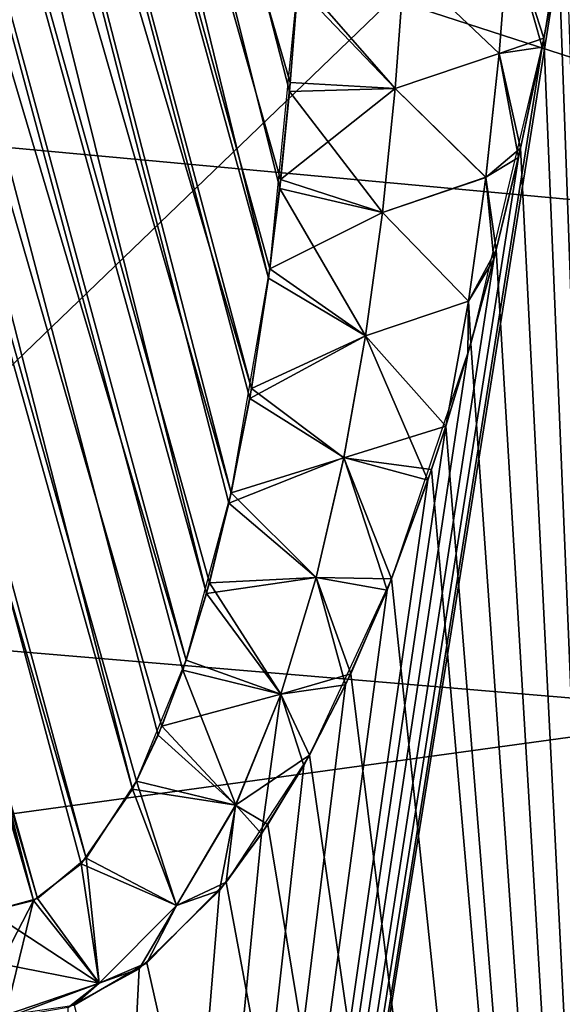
# Model space of a CAD drawing. Header units: millimetres. Extents: x -30.5 to 30.5, y -15 to 54.
# Tile 45 of 156: x -7.707 to -7.362, y -3.026 to -2.401. Entities that reach past the tile are written whole.
import ezdxf

# ---------------------------------------------------------------- set-up
doc = ezdxf.new("R2010")
doc.units = ezdxf.units.MM
doc.header["$LTSCALE"] = 65.185185
for name, color, linetype in [('108', 7, 'CONTINUOUS'), ('120', 7, 'CONTINUOUS'), ('132', 7, 'CONTINUOUS'), ('135', 7, 'CONTINUOUS'), ('150', 7, 'CONTINUOUS'), ('153', 7, 'CONTINUOUS'), ('159', 7, 'CONTINUOUS'), ('18', 7, 'CONTINUOUS'), ('200', 7, 'CONTINUOUS'), ('201', 7, 'CONTINUOUS'), ('21', 7, 'CONTINUOUS'), ('22', 7, 'CONTINUOUS'), ('25', 7, 'CONTINUOUS'), ('4', 7, 'CONTINUOUS'), ('6', 7, 'CONTINUOUS')]:
    doc.layers.add(name, color=color, linetype=linetype)

msp = doc.modelspace()

# ---------------------------------------------------------------- linework, layer by layer
at = {"layer": '108', "color": 251, "linetype": 'Continuous', "true_color": 0x656d73}
for points in [[(-8.77245, 0.87492, -4.62249), (-8.16974, -1.3368, -5.28253), (-7.69557, -2.95919, -5.73914), (-8.77245, 0.87492, -4.62249)], [(-8.69321, 0.87301, -4.56577), (-8.77245, 0.87492, -4.62249), (-7.66471, -2.93348, -5.70589), (-8.69321, 0.87301, -4.56577)], [(-7.66471, -2.93348, -5.70589), (-8.77245, 0.87492, -4.62249), (-7.69557, -2.95919, -5.73914), (-7.66471, -2.93348, -5.70589)], [(-7.63261, -2.88463, -5.66854), (-8.69321, 0.87301, -4.56577), (-7.66471, -2.93348, -5.70589), (-7.63261, -2.88463, -5.66854)], [(-7.60106, -2.80785, -5.62796), (-8.69321, 0.87301, -4.56577), (-7.63261, -2.88463, -5.66854), (-7.60106, -2.80785, -5.62796)], [(-8.59849, 0.86666, -4.53197), (-8.69321, 0.87301, -4.56577), (-7.60106, -2.80785, -5.62796), (-8.59849, 0.86666, -4.53197)], [(-7.57249, -2.70145, -5.58586), (-8.59849, 0.86666, -4.53197), (-7.60106, -2.80785, -5.62796), (-7.57249, -2.70145, -5.58586)], [(-8.49299, 0.85602, -4.5242), (-8.59849, 0.86666, -4.53197), (-7.57249, -2.70145, -5.58586), (-8.49299, 0.85602, -4.5242)], [(-7.54802, -2.5592, -5.54182), (-8.49299, 0.85602, -4.5242), (-7.57249, -2.70145, -5.58586), (-7.54802, -2.5592, -5.54182)], [(-7.52987, -2.37442, -5.49601), (-8.49299, 0.85602, -4.5242), (-7.54802, -2.5592, -5.54182), (-7.52987, -2.37442, -5.49601)], [(-8.16974, -1.3368, -5.28253), (-7.72599, -2.9673, -5.76982), (-7.69557, -2.95919, -5.73914), (-8.16974, -1.3368, -5.28253)]]:
    msp.add_3dface(points, dxfattribs=at)
at = {"layer": '120', "color": 251, "linetype": 'Continuous', "true_color": 0x656d73}
for points in [[(-8.17918, -1.30214, -10.32782), (-8.77245, 0.87492, -10.97751), (-7.69811, -2.9605, -9.85821), (-8.17918, -1.30214, -10.32782)], [(-7.69811, -2.9605, -9.85821), (-8.77245, 0.87492, -10.97751), (-8.68955, 0.87284, -11.03611), (-7.69811, -2.9605, -9.85821)], [(-7.63526, -2.88966, -9.92824), (-7.66787, -2.93704, -9.89057), (-8.68955, 0.87284, -11.03611), (-7.63526, -2.88966, -9.92824)], [(-7.66787, -2.93704, -9.89057), (-7.69811, -2.9605, -9.85821), (-8.68955, 0.87284, -11.03611), (-7.66787, -2.93704, -9.89057)], [(-8.59417, 0.8663, -11.06892), (-7.63526, -2.88966, -9.92824), (-8.68955, 0.87284, -11.03611), (-8.59417, 0.8663, -11.06892)], [(-7.61894, -2.85546, -9.94847), (-7.63526, -2.88966, -9.92824), (-8.59417, 0.8663, -11.06892), (-7.61894, -2.85546, -9.94847)], [(-8.48908, 0.85556, -11.07557), (-7.58817, -2.76537, -9.9902), (-8.59417, 0.8663, -11.06892), (-8.48908, 0.85556, -11.07557)], [(-7.58817, -2.76537, -9.9902), (-7.60319, -2.81419, -9.96913), (-8.59417, 0.8663, -11.06892), (-7.58817, -2.76537, -9.9902)], [(-7.60319, -2.81419, -9.96913), (-7.61894, -2.85546, -9.94847), (-8.59417, 0.8663, -11.06892), (-7.60319, -2.81419, -9.96913)], [(-8.37929, 0.84097, -11.05428), (-7.54884, -2.56519, -10.05651), (-8.48908, 0.85556, -11.07557), (-8.37929, 0.84097, -11.05428)], [(-7.54884, -2.56519, -10.05651), (-7.56077, -2.64172, -10.03389), (-8.48908, 0.85556, -11.07557), (-7.54884, -2.56519, -10.05651)], [(-7.56077, -2.64172, -10.03389), (-7.57397, -2.70816, -10.01178), (-8.48908, 0.85556, -11.07557), (-7.56077, -2.64172, -10.03389)], [(-7.57397, -2.70816, -10.01178), (-7.58817, -2.76537, -9.9902), (-8.48908, 0.85556, -11.07557), (-7.57397, -2.70816, -10.01178)], [(-7.53553, -2.44663, -10.08723), (-7.54176, -2.50828, -10.07182), (-8.37929, 0.84097, -11.05428), (-7.53553, -2.44663, -10.08723)], [(-7.53025, -2.37996, -10.10275), (-7.53553, -2.44663, -10.08723), (-8.37929, 0.84097, -11.05428), (-7.53025, -2.37996, -10.10275)], [(-7.54176, -2.50828, -10.07182), (-7.54884, -2.56519, -10.05651), (-8.37929, 0.84097, -11.05428), (-7.54176, -2.50828, -10.07182)], [(-7.72599, -2.9673, -9.83018), (-8.17918, -1.30214, -10.32782), (-7.69811, -2.9605, -9.85821), (-7.72599, -2.9673, -9.83018)]]:
    msp.add_3dface(points, dxfattribs=at)
at = {"layer": '132', "color": 251, "linetype": 'Continuous', "true_color": 0x656d73}
for points in [[(-7.69811, -2.9605, 22.64179), (-8.77245, 0.87492, 21.52249), (-8.68955, 0.87284, 21.46389), (-7.69811, -2.9605, 22.64179)], [(-8.1814, -1.29397, 22.16974), (-8.77245, 0.87492, 21.52249), (-7.69811, -2.9605, 22.64179), (-8.1814, -1.29397, 22.16974)], [(-7.63526, -2.88966, 22.57176), (-7.66787, -2.93704, 22.60943), (-8.68955, 0.87284, 21.46389), (-7.63526, -2.88966, 22.57176)], [(-7.66787, -2.93704, 22.60943), (-7.69811, -2.9605, 22.64179), (-8.68955, 0.87284, 21.46389), (-7.66787, -2.93704, 22.60943)], [(-8.59417, 0.8663, 21.43108), (-7.63526, -2.88966, 22.57176), (-8.68955, 0.87284, 21.46389), (-8.59417, 0.8663, 21.43108)], [(-7.58817, -2.76537, 22.5098), (-7.60319, -2.81419, 22.53087), (-8.59417, 0.8663, 21.43108), (-7.58817, -2.76537, 22.5098)], [(-8.48908, 0.85556, 21.42443), (-7.58817, -2.76537, 22.5098), (-8.59417, 0.8663, 21.43108), (-8.48908, 0.85556, 21.42443)], [(-7.61894, -2.85546, 22.55153), (-7.63526, -2.88966, 22.57176), (-8.59417, 0.8663, 21.43108), (-7.61894, -2.85546, 22.55153)], [(-7.60319, -2.81419, 22.53087), (-7.61894, -2.85546, 22.55153), (-8.59417, 0.8663, 21.43108), (-7.60319, -2.81419, 22.53087)], [(-7.57397, -2.70816, 22.48822), (-7.58817, -2.76537, 22.5098), (-8.48908, 0.85556, 21.42443), (-7.57397, -2.70816, 22.48822)], [(-7.56077, -2.64172, 22.46611), (-7.57397, -2.70816, 22.48822), (-8.48908, 0.85556, 21.42443), (-7.56077, -2.64172, 22.46611)], [(-8.37929, 0.84097, 21.44572), (-7.54884, -2.56519, 22.44349), (-8.48908, 0.85556, 21.42443), (-8.37929, 0.84097, 21.44572)], [(-7.54884, -2.56519, 22.44349), (-7.56077, -2.64172, 22.46611), (-8.48908, 0.85556, 21.42443), (-7.54884, -2.56519, 22.44349)], [(-7.53553, -2.44663, 22.41277), (-7.54176, -2.50828, 22.42818), (-8.37929, 0.84097, 21.44572), (-7.53553, -2.44663, 22.41277)], [(-7.53025, -2.37996, 22.39725), (-7.53553, -2.44663, 22.41277), (-8.37929, 0.84097, 21.44572), (-7.53025, -2.37996, 22.39725)], [(-7.54176, -2.50828, 22.42818), (-7.54884, -2.56519, 22.44349), (-8.37929, 0.84097, 21.44572), (-7.54176, -2.50828, 22.42818)], [(-7.72599, -2.9673, 22.66982), (-8.1814, -1.29397, 22.16974), (-7.69811, -2.9605, 22.64179), (-7.72599, -2.9673, 22.66982)]]:
    msp.add_3dface(points, dxfattribs=at)
at = {"layer": '135', "color": 251, "linetype": 'Continuous', "true_color": 0x656d73}
for points in [[(-7.66471, -2.93348, 26.79411), (-8.77245, 0.87492, 27.87751), (-7.69557, -2.95919, 26.76086), (-7.66471, -2.93348, 26.79411)], [(-8.69321, 0.87301, 27.93423), (-8.77245, 0.87492, 27.87751), (-7.66471, -2.93348, 26.79411), (-8.69321, 0.87301, 27.93423)], [(-8.77245, 0.87492, 27.87751), (-8.1693, -1.33841, 27.21699), (-7.69557, -2.95919, 26.76086), (-8.77245, 0.87492, 27.87751)], [(-8.59849, 0.86666, 27.96803), (-8.69321, 0.87301, 27.93423), (-7.60106, -2.80785, 26.87204), (-8.59849, 0.86666, 27.96803)], [(-7.60106, -2.80785, 26.87204), (-8.69321, 0.87301, 27.93423), (-7.61657, -2.84981, 26.8515), (-7.60106, -2.80785, 26.87204)], [(-7.61657, -2.84981, 26.8515), (-8.69321, 0.87301, 27.93423), (-7.63261, -2.88463, 26.83146), (-7.61657, -2.84981, 26.8515)], [(-7.63261, -2.88463, 26.83146), (-8.69321, 0.87301, 27.93423), (-7.66471, -2.93348, 26.79411), (-7.63261, -2.88463, 26.83146)], [(-8.49299, 0.85602, 27.9758), (-8.59849, 0.86666, 27.96803), (-7.55964, -2.63527, 26.9359), (-8.49299, 0.85602, 27.9758)], [(-7.55964, -2.63527, 26.9359), (-8.59849, 0.86666, 27.96803), (-7.57249, -2.70145, 26.91414), (-7.55964, -2.63527, 26.9359)], [(-7.57249, -2.70145, 26.91414), (-8.59849, 0.86666, 27.96803), (-7.58634, -2.75864, 26.89289), (-7.57249, -2.70145, 26.91414)], [(-7.58634, -2.75864, 26.89289), (-8.59849, 0.86666, 27.96803), (-7.60106, -2.80785, 26.87204), (-7.58634, -2.75864, 26.89289)], [(-7.52987, -2.37442, 27.00399), (-8.49299, 0.85602, 27.9758), (-7.53503, -2.44098, 26.98859), (-7.52987, -2.37442, 27.00399)], [(-7.53503, -2.44098, 26.98859), (-8.49299, 0.85602, 27.9758), (-7.54113, -2.50256, 26.9733), (-7.53503, -2.44098, 26.98859)], [(-7.54113, -2.50256, 26.9733), (-8.49299, 0.85602, 27.9758), (-7.54802, -2.5592, 26.95818), (-7.54113, -2.50256, 26.9733)], [(-7.54802, -2.5592, 26.95818), (-8.49299, 0.85602, 27.9758), (-7.55964, -2.63527, 26.9359), (-7.54802, -2.5592, 26.95818)], [(-8.1693, -1.33841, 27.21699), (-7.72599, -2.9673, 26.73018), (-7.69557, -2.95919, 26.76086), (-8.1693, -1.33841, 27.21699)]]:
    msp.add_3dface(points, dxfattribs=at)
at = {"layer": '150', "color": 251, "linetype": 'Continuous', "true_color": 0x656d73}
for points in [[(-7.37396, -2.41275, 27.03031), (-7.36004, -2.33744, 27.04314), (-7.39624, -2.34391, 27.02257), (-7.37396, -2.41275, 27.03031)], [(-7.39624, -2.34391, 27.02257), (-7.46253, -2.3654, 27.00219), (-7.40235, -2.42256, 27.01273), (-7.39624, -2.34391, 27.02257)], [(-7.37396, -2.41275, 27.03031), (-7.39624, -2.34391, 27.02257), (-7.40235, -2.42256, 27.01273), (-7.37396, -2.41275, 27.03031)], [(-7.46253, -2.3654, 27.00219), (-7.52987, -2.37442, 27.00399), (-7.46839, -2.44467, 26.98817), (-7.46253, -2.3654, 27.00219)], [(-7.46253, -2.3654, 27.00219), (-7.46839, -2.44467, 26.98817), (-7.40235, -2.42256, 27.01273), (-7.46253, -2.3654, 27.00219)], [(-7.52987, -2.37442, 27.00399), (-7.53503, -2.44098, 26.98859), (-7.46839, -2.44467, 26.98817), (-7.52987, -2.37442, 27.00399)], [(-7.38876, -2.48262, 27.01694), (-7.37396, -2.41275, 27.03031), (-7.40235, -2.42256, 27.01273), (-7.38876, -2.48262, 27.01694)], [(-7.40235, -2.42256, 27.01273), (-7.46839, -2.44467, 26.98817), (-7.41074, -2.50119, 27.00176), (-7.40235, -2.42256, 27.01273)], [(-7.38876, -2.48262, 27.01694), (-7.40235, -2.42256, 27.01273), (-7.41074, -2.50119, 27.00176), (-7.38876, -2.48262, 27.01694)], [(-7.53503, -2.44098, 26.98859), (-7.54113, -2.50256, 26.9733), (-7.46839, -2.44467, 26.98817), (-7.53503, -2.44098, 26.98859)], [(-7.46839, -2.44467, 26.98817), (-7.54113, -2.50256, 26.9733), (-7.47648, -2.52353, 26.97284), (-7.46839, -2.44467, 26.98817)], [(-7.46839, -2.44467, 26.98817), (-7.47648, -2.52353, 26.97284), (-7.41074, -2.50119, 27.00176), (-7.46839, -2.44467, 26.98817)], [(-7.40429, -2.54728, 27.00309), (-7.38876, -2.48262, 27.01694), (-7.41074, -2.50119, 27.00176), (-7.40429, -2.54728, 27.00309)], [(-7.54113, -2.50256, 26.9733), (-7.54802, -2.5592, 26.95818), (-7.47648, -2.52353, 26.97284), (-7.54113, -2.50256, 26.9733)], [(-7.41074, -2.50119, 27.00176), (-7.47648, -2.52353, 26.97284), (-7.42177, -2.57974, 26.98938), (-7.41074, -2.50119, 27.00176)], [(-7.40429, -2.54728, 27.00309), (-7.41074, -2.50119, 27.00176), (-7.42177, -2.57974, 26.98938), (-7.40429, -2.54728, 27.00309)], [(-7.47648, -2.52353, 26.97284), (-7.54802, -2.5592, 26.95818), (-7.48717, -2.6018, 26.95593), (-7.47648, -2.52353, 26.97284)], [(-7.47648, -2.52353, 26.97284), (-7.48717, -2.6018, 26.95593), (-7.42177, -2.57974, 26.98938), (-7.47648, -2.52353, 26.97284)], [(-7.42037, -2.60678, 26.98889), (-7.40429, -2.54728, 27.00309), (-7.42177, -2.57974, 26.98938), (-7.42037, -2.60678, 26.98889)], [(-7.54802, -2.5592, 26.95818), (-7.55964, -2.63527, 26.9359), (-7.48717, -2.6018, 26.95593), (-7.54802, -2.5592, 26.95818)], [(-7.48717, -2.6018, 26.95593), (-7.43621, -2.65917, 26.97497), (-7.42177, -2.57974, 26.98938), (-7.48717, -2.6018, 26.95593)], [(-7.43621, -2.65917, 26.97497), (-7.42037, -2.60678, 26.98889), (-7.42177, -2.57974, 26.98938), (-7.43621, -2.65917, 26.97497)], [(-7.48717, -2.6018, 26.95593), (-7.55964, -2.63527, 26.9359), (-7.50095, -2.67921, 26.93705), (-7.48717, -2.6018, 26.95593)], [(-7.43621, -2.65917, 26.97497), (-7.48717, -2.6018, 26.95593), (-7.50095, -2.67921, 26.93705), (-7.43621, -2.65917, 26.97497)], [(-7.55964, -2.63527, 26.9359), (-7.57249, -2.70145, 26.91414), (-7.50095, -2.67921, 26.93705), (-7.55964, -2.63527, 26.9359)], [(-7.44525, -2.6867, 26.96704), (-7.43621, -2.65917, 26.97497), (-7.50095, -2.67921, 26.93705), (-7.44525, -2.6867, 26.96704)], [(-7.50095, -2.67921, 26.93705), (-7.57249, -2.70145, 26.91414), (-7.51853, -2.75533, 26.91562), (-7.50095, -2.67921, 26.93705)], [(-7.47074, -2.75625, 26.94469), (-7.50095, -2.67921, 26.93705), (-7.51853, -2.75533, 26.91562), (-7.47074, -2.75625, 26.94469)], [(-7.47074, -2.75625, 26.94469), (-7.44525, -2.6867, 26.96704), (-7.50095, -2.67921, 26.93705), (-7.47074, -2.75625, 26.94469)], [(-7.57249, -2.70145, 26.91414), (-7.58634, -2.75864, 26.89289), (-7.51853, -2.75533, 26.91562), (-7.57249, -2.70145, 26.91414)], [(-7.51853, -2.75533, 26.91562), (-7.58634, -2.75864, 26.89289), (-7.54093, -2.82939, 26.89077), (-7.51853, -2.75533, 26.91562)], [(-7.49661, -2.81637, 26.92195), (-7.51853, -2.75533, 26.91562), (-7.54093, -2.82939, 26.89077), (-7.49661, -2.81637, 26.92195)], [(-7.49661, -2.81637, 26.92195), (-7.47074, -2.75625, 26.94469), (-7.51853, -2.75533, 26.91562), (-7.49661, -2.81637, 26.92195)], [(-7.58634, -2.75864, 26.89289), (-7.60106, -2.80785, 26.87204), (-7.54093, -2.82939, 26.89077), (-7.58634, -2.75864, 26.89289)], [(-7.60106, -2.80785, 26.87204), (-7.61657, -2.84981, 26.8515), (-7.54093, -2.82939, 26.89077), (-7.60106, -2.80785, 26.87204)], [(-7.5228, -2.86809, 26.89879), (-7.49661, -2.81637, 26.92195), (-7.54093, -2.82939, 26.89077), (-7.5228, -2.86809, 26.89879)], [(-7.54093, -2.82939, 26.89077), (-7.61657, -2.84981, 26.8515), (-7.56972, -2.8999, 26.86109), (-7.54093, -2.82939, 26.89077)], [(-7.5228, -2.86809, 26.89879), (-7.54093, -2.82939, 26.89077), (-7.56972, -2.8999, 26.86109), (-7.5228, -2.86809, 26.89879)], [(-7.61657, -2.84981, 26.8515), (-7.63261, -2.88463, 26.83146), (-7.56972, -2.8999, 26.86109), (-7.61657, -2.84981, 26.8515)], [(-7.54927, -2.91218, 26.87518), (-7.5228, -2.86809, 26.89879), (-7.56972, -2.8999, 26.86109), (-7.54927, -2.91218, 26.87518)], [(-7.63261, -2.88463, 26.83146), (-7.66471, -2.93348, 26.79411), (-7.60726, -2.96362, 26.82432), (-7.63261, -2.88463, 26.83146)], [(-7.56972, -2.8999, 26.86109), (-7.63261, -2.88463, 26.83146), (-7.60726, -2.96362, 26.82432), (-7.56972, -2.8999, 26.86109)], [(-7.57568, -2.94876, 26.85139), (-7.56972, -2.8999, 26.86109), (-7.60726, -2.96362, 26.82432), (-7.57568, -2.94876, 26.85139)], [(-7.57568, -2.94876, 26.85139), (-7.54927, -2.91218, 26.87518), (-7.56972, -2.8999, 26.86109), (-7.57568, -2.94876, 26.85139)], [(-7.66471, -2.93348, 26.79411), (-7.69557, -2.95919, 26.76086), (-7.65631, -3.01295, 26.77738), (-7.66471, -2.93348, 26.79411)], [(-7.60726, -2.96362, 26.82432), (-7.66471, -2.93348, 26.79411), (-7.65631, -3.01295, 26.77738), (-7.60726, -2.96362, 26.82432)], [(-7.62617, -3.00004, 26.80511), (-7.57568, -2.94876, 26.85139), (-7.60726, -2.96362, 26.82432), (-7.62617, -3.00004, 26.80511)], [(-7.69557, -2.95919, 26.76086), (-7.72599, -2.9673, 26.73018), (-7.65631, -3.01295, 26.77738), (-7.69557, -2.95919, 26.76086)], [(-7.62617, -3.00004, 26.80511), (-7.60726, -2.96362, 26.82432), (-7.65631, -3.01295, 26.77738), (-7.62617, -3.00004, 26.80511)], [(-7.65631, -3.01295, 26.77738), (-7.72599, -2.9673, 26.73018), (-7.71888, -3.00064, 26.72288), (-7.65631, -3.01295, 26.77738)], [(-7.71597, -3.03318, 26.7199), (-7.65631, -3.01295, 26.77738), (-7.71888, -3.00064, 26.72288), (-7.71597, -3.03318, 26.7199)], [(-7.67235, -3.02692, 26.76174), (-7.62617, -3.00004, 26.80511), (-7.65631, -3.01295, 26.77738), (-7.67235, -3.02692, 26.76174)], [(-7.67235, -3.02692, 26.76174), (-7.65631, -3.01295, 26.77738), (-7.71597, -3.03318, 26.7199), (-7.67235, -3.02692, 26.76174)]]:
    msp.add_3dface(points, dxfattribs=at)
at = {"layer": '153', "color": 251, "linetype": 'Continuous', "true_color": 0x656d73}
for points in [[(-7.40235, -2.42253, 22.38726), (-7.46252, -2.36538, 22.39781), (-7.39624, -2.34388, 22.37743), (-7.40235, -2.42253, 22.38726)], [(-7.37513, -2.41857, 22.37076), (-7.40235, -2.42253, 22.38726), (-7.39624, -2.34388, 22.37743), (-7.37513, -2.41857, 22.37076)], [(-7.36445, -2.36255, 22.36097), (-7.37513, -2.41857, 22.37076), (-7.39624, -2.34388, 22.37743), (-7.36445, -2.36255, 22.36097)], [(-7.46839, -2.44466, 22.41183), (-7.53025, -2.37996, 22.39725), (-7.46252, -2.36538, 22.39781), (-7.46839, -2.44466, 22.41183)], [(-7.46839, -2.44466, 22.41183), (-7.46252, -2.36538, 22.39781), (-7.40235, -2.42253, 22.38726), (-7.46839, -2.44466, 22.41183)], [(-7.53553, -2.44663, 22.41277), (-7.53025, -2.37996, 22.39725), (-7.46839, -2.44466, 22.41183), (-7.53553, -2.44663, 22.41277)], [(-7.37513, -2.41857, 22.37076), (-7.3901, -2.48855, 22.38426), (-7.40235, -2.42253, 22.38726), (-7.37513, -2.41857, 22.37076)], [(-7.41073, -2.50116, 22.39824), (-7.46839, -2.44466, 22.41183), (-7.40235, -2.42253, 22.38726), (-7.41073, -2.50116, 22.39824)], [(-7.3901, -2.48855, 22.38426), (-7.41073, -2.50116, 22.39824), (-7.40235, -2.42253, 22.38726), (-7.3901, -2.48855, 22.38426)], [(-7.47648, -2.52351, 22.42716), (-7.53553, -2.44663, 22.41277), (-7.46839, -2.44466, 22.41183), (-7.47648, -2.52351, 22.42716)], [(-7.47648, -2.52351, 22.42716), (-7.46839, -2.44466, 22.41183), (-7.41073, -2.50116, 22.39824), (-7.47648, -2.52351, 22.42716)], [(-7.54176, -2.50828, 22.42818), (-7.53553, -2.44663, 22.41277), (-7.47648, -2.52351, 22.42716), (-7.54176, -2.50828, 22.42818)], [(-7.3901, -2.48855, 22.38426), (-7.40583, -2.55329, 22.39827), (-7.41073, -2.50116, 22.39824), (-7.3901, -2.48855, 22.38426)], [(-7.42176, -2.57971, 22.41062), (-7.47648, -2.52351, 22.42716), (-7.41073, -2.50116, 22.39824), (-7.42176, -2.57971, 22.41062)], [(-7.40583, -2.55329, 22.39827), (-7.42176, -2.57971, 22.41062), (-7.41073, -2.50116, 22.39824), (-7.40583, -2.55329, 22.39827)], [(-7.54884, -2.56519, 22.44349), (-7.54176, -2.50828, 22.42818), (-7.48717, -2.60178, 22.44406), (-7.54884, -2.56519, 22.44349)], [(-7.48717, -2.60178, 22.44406), (-7.54176, -2.50828, 22.42818), (-7.47648, -2.52351, 22.42716), (-7.48717, -2.60178, 22.44406)], [(-7.48717, -2.60178, 22.44406), (-7.47648, -2.52351, 22.42716), (-7.42176, -2.57971, 22.41062), (-7.48717, -2.60178, 22.44406)], [(-7.40583, -2.55329, 22.39827), (-7.42219, -2.61307, 22.41272), (-7.42176, -2.57971, 22.41062), (-7.40583, -2.55329, 22.39827)], [(-7.56077, -2.64172, 22.46611), (-7.54884, -2.56519, 22.44349), (-7.48717, -2.60178, 22.44406), (-7.56077, -2.64172, 22.46611)], [(-7.43622, -2.65924, 22.42505), (-7.48717, -2.60178, 22.44406), (-7.42176, -2.57971, 22.41062), (-7.43622, -2.65924, 22.42505)], [(-7.42219, -2.61307, 22.41272), (-7.43622, -2.65924, 22.42505), (-7.42176, -2.57971, 22.41062), (-7.42219, -2.61307, 22.41272)], [(-7.50095, -2.67919, 22.46294), (-7.56077, -2.64172, 22.46611), (-7.48717, -2.60178, 22.44406), (-7.50095, -2.67919, 22.46294)], [(-7.44757, -2.69348, 22.43499), (-7.50095, -2.67919, 22.46294), (-7.48717, -2.60178, 22.44406), (-7.44757, -2.69348, 22.43499)], [(-7.43622, -2.65924, 22.42505), (-7.44757, -2.69348, 22.43499), (-7.48717, -2.60178, 22.44406), (-7.43622, -2.65924, 22.42505)], [(-7.57397, -2.70816, 22.48822), (-7.56077, -2.64172, 22.46611), (-7.50095, -2.67919, 22.46294), (-7.57397, -2.70816, 22.48822)], [(-7.51852, -2.75531, 22.48437), (-7.57397, -2.70816, 22.48822), (-7.50095, -2.67919, 22.46294), (-7.51852, -2.75531, 22.48437)], [(-7.47357, -2.76331, 22.45779), (-7.51852, -2.75531, 22.48437), (-7.50095, -2.67919, 22.46294), (-7.47357, -2.76331, 22.45779)], [(-7.44757, -2.69348, 22.43499), (-7.47357, -2.76331, 22.45779), (-7.50095, -2.67919, 22.46294), (-7.44757, -2.69348, 22.43499)], [(-7.58817, -2.76537, 22.5098), (-7.57397, -2.70816, 22.48822), (-7.51852, -2.75531, 22.48437), (-7.58817, -2.76537, 22.5098)], [(-7.54093, -2.82937, 22.50922), (-7.58817, -2.76537, 22.5098), (-7.51852, -2.75531, 22.48437), (-7.54093, -2.82937, 22.50922)], [(-7.49994, -2.82343, 22.48099), (-7.54093, -2.82937, 22.50922), (-7.51852, -2.75531, 22.48437), (-7.49994, -2.82343, 22.48099)], [(-7.47357, -2.76331, 22.45779), (-7.49994, -2.82343, 22.48099), (-7.51852, -2.75531, 22.48437), (-7.47357, -2.76331, 22.45779)], [(-7.60319, -2.81419, 22.53087), (-7.58817, -2.76537, 22.5098), (-7.54093, -2.82937, 22.50922), (-7.60319, -2.81419, 22.53087)], [(-7.61894, -2.85546, 22.55153), (-7.60319, -2.81419, 22.53087), (-7.56971, -2.89989, 22.5389), (-7.61894, -2.85546, 22.55153)], [(-7.56971, -2.89989, 22.5389), (-7.60319, -2.81419, 22.53087), (-7.54093, -2.82937, 22.50922), (-7.56971, -2.89989, 22.5389)], [(-7.49994, -2.82343, 22.48099), (-7.5265, -2.87475, 22.5045), (-7.54093, -2.82937, 22.50922), (-7.49994, -2.82343, 22.48099)], [(-7.55323, -2.91812, 22.52836), (-7.56971, -2.89989, 22.5389), (-7.54093, -2.82937, 22.50922), (-7.55323, -2.91812, 22.52836)], [(-7.5265, -2.87475, 22.5045), (-7.55323, -2.91812, 22.52836), (-7.54093, -2.82937, 22.50922), (-7.5265, -2.87475, 22.5045)], [(-7.63526, -2.88966, 22.57176), (-7.61894, -2.85546, 22.55153), (-7.56971, -2.89989, 22.5389), (-7.63526, -2.88966, 22.57176)], [(-7.66787, -2.93704, 22.60943), (-7.63526, -2.88966, 22.57176), (-7.60725, -2.96361, 22.57567), (-7.66787, -2.93704, 22.60943)], [(-7.60725, -2.96361, 22.57567), (-7.63526, -2.88966, 22.57176), (-7.56971, -2.89989, 22.5389), (-7.60725, -2.96361, 22.57567)], [(-7.57996, -2.95405, 22.55249), (-7.60725, -2.96361, 22.57567), (-7.56971, -2.89989, 22.5389), (-7.57996, -2.95405, 22.55249)], [(-7.55323, -2.91812, 22.52836), (-7.57996, -2.95405, 22.55249), (-7.56971, -2.89989, 22.5389), (-7.55323, -2.91812, 22.52836)], [(-7.69811, -2.9605, 22.64179), (-7.66787, -2.93704, 22.60943), (-7.65631, -3.01295, 22.62262), (-7.69811, -2.9605, 22.64179)], [(-7.65631, -3.01295, 22.62262), (-7.66787, -2.93704, 22.60943), (-7.60725, -2.96361, 22.57567), (-7.65631, -3.01295, 22.62262)], [(-7.57996, -2.95405, 22.55249), (-7.63101, -3.00376, 22.59939), (-7.60725, -2.96361, 22.57567), (-7.57996, -2.95405, 22.55249)], [(-7.72599, -2.9673, 22.66982), (-7.69811, -2.9605, 22.64179), (-7.71888, -3.00064, 22.67712), (-7.72599, -2.9673, 22.66982)], [(-7.71888, -3.00064, 22.67712), (-7.69811, -2.9605, 22.64179), (-7.71597, -3.03318, 22.6801), (-7.71888, -3.00064, 22.67712)], [(-7.71597, -3.03318, 22.6801), (-7.69811, -2.9605, 22.64179), (-7.65631, -3.01295, 22.62262), (-7.71597, -3.03318, 22.6801)], [(-7.63101, -3.00376, 22.59939), (-7.65631, -3.01295, 22.62262), (-7.60725, -2.96361, 22.57567), (-7.63101, -3.00376, 22.59939)], [(-7.63101, -3.00376, 22.59939), (-7.67606, -3.02828, 22.64179), (-7.65631, -3.01295, 22.62262), (-7.63101, -3.00376, 22.59939)], [(-7.71592, -3.03524, 22.68016), (-7.71597, -3.03318, 22.6801), (-7.65631, -3.01295, 22.62262), (-7.71592, -3.03524, 22.68016)], [(-7.67606, -3.02828, 22.64179), (-7.71592, -3.03524, 22.68016), (-7.65631, -3.01295, 22.62262), (-7.67606, -3.02828, 22.64179)]]:
    msp.add_3dface(points, dxfattribs=at)
at = {"layer": '159', "color": 251, "linetype": 'Continuous', "true_color": 0x656d73}
for points in [[(-7.40235, -2.42253, -10.11274), (-7.46252, -2.36538, -10.10219), (-7.39624, -2.34388, -10.12257), (-7.40235, -2.42253, -10.11274)], [(-7.37513, -2.41857, -10.12924), (-7.40235, -2.42253, -10.11274), (-7.39624, -2.34388, -10.12257), (-7.37513, -2.41857, -10.12924)], [(-7.36445, -2.36256, -10.13903), (-7.37513, -2.41857, -10.12924), (-7.39624, -2.34388, -10.12257), (-7.36445, -2.36256, -10.13903)], [(-7.46839, -2.44466, -10.08817), (-7.53025, -2.37996, -10.10275), (-7.46252, -2.36538, -10.10219), (-7.46839, -2.44466, -10.08817)], [(-7.46839, -2.44466, -10.08817), (-7.46252, -2.36538, -10.10219), (-7.40235, -2.42253, -10.11274), (-7.46839, -2.44466, -10.08817)], [(-7.53553, -2.44663, -10.08723), (-7.53025, -2.37996, -10.10275), (-7.46839, -2.44466, -10.08817), (-7.53553, -2.44663, -10.08723)], [(-7.37513, -2.41857, -10.12924), (-7.3901, -2.48855, -10.11574), (-7.40235, -2.42253, -10.11274), (-7.37513, -2.41857, -10.12924)], [(-7.41073, -2.50116, -10.10176), (-7.46839, -2.44466, -10.08817), (-7.40235, -2.42253, -10.11274), (-7.41073, -2.50116, -10.10176)], [(-7.3901, -2.48855, -10.11574), (-7.41073, -2.50116, -10.10176), (-7.40235, -2.42253, -10.11274), (-7.3901, -2.48855, -10.11574)], [(-7.47648, -2.52351, -10.07284), (-7.53553, -2.44663, -10.08723), (-7.46839, -2.44466, -10.08817), (-7.47648, -2.52351, -10.07284)], [(-7.47648, -2.52351, -10.07284), (-7.46839, -2.44466, -10.08817), (-7.41073, -2.50116, -10.10176), (-7.47648, -2.52351, -10.07284)], [(-7.54176, -2.50828, -10.07182), (-7.53553, -2.44663, -10.08723), (-7.47648, -2.52351, -10.07284), (-7.54176, -2.50828, -10.07182)], [(-7.3901, -2.48855, -10.11574), (-7.40583, -2.55329, -10.10173), (-7.41073, -2.50116, -10.10176), (-7.3901, -2.48855, -10.11574)], [(-7.42176, -2.57971, -10.08938), (-7.47648, -2.52351, -10.07284), (-7.41073, -2.50116, -10.10176), (-7.42176, -2.57971, -10.08938)], [(-7.40583, -2.55329, -10.10173), (-7.42176, -2.57971, -10.08938), (-7.41073, -2.50116, -10.10176), (-7.40583, -2.55329, -10.10173)], [(-7.54884, -2.56519, -10.05651), (-7.54176, -2.50828, -10.07182), (-7.48717, -2.60178, -10.05594), (-7.54884, -2.56519, -10.05651)], [(-7.48717, -2.60178, -10.05594), (-7.54176, -2.50828, -10.07182), (-7.47648, -2.52351, -10.07284), (-7.48717, -2.60178, -10.05594)], [(-7.48717, -2.60178, -10.05594), (-7.47648, -2.52351, -10.07284), (-7.42176, -2.57971, -10.08938), (-7.48717, -2.60178, -10.05594)], [(-7.40583, -2.55329, -10.10173), (-7.42219, -2.61307, -10.08728), (-7.42176, -2.57971, -10.08938), (-7.40583, -2.55329, -10.10173)], [(-7.56077, -2.64172, -10.03389), (-7.54884, -2.56519, -10.05651), (-7.48717, -2.60178, -10.05594), (-7.56077, -2.64172, -10.03389)], [(-7.43622, -2.65924, -10.07495), (-7.48717, -2.60178, -10.05594), (-7.42176, -2.57971, -10.08938), (-7.43622, -2.65924, -10.07495)], [(-7.42219, -2.61307, -10.08728), (-7.43622, -2.65924, -10.07495), (-7.42176, -2.57971, -10.08938), (-7.42219, -2.61307, -10.08728)], [(-7.50095, -2.67919, -10.03706), (-7.56077, -2.64172, -10.03389), (-7.48717, -2.60178, -10.05594), (-7.50095, -2.67919, -10.03706)], [(-7.44757, -2.69348, -10.06501), (-7.50095, -2.67919, -10.03706), (-7.48717, -2.60178, -10.05594), (-7.44757, -2.69348, -10.06501)], [(-7.43622, -2.65924, -10.07495), (-7.44757, -2.69348, -10.06501), (-7.48717, -2.60178, -10.05594), (-7.43622, -2.65924, -10.07495)], [(-7.57397, -2.70816, -10.01178), (-7.56077, -2.64172, -10.03389), (-7.50095, -2.67919, -10.03706), (-7.57397, -2.70816, -10.01178)], [(-7.51852, -2.75531, -10.01563), (-7.57397, -2.70816, -10.01178), (-7.50095, -2.67919, -10.03706), (-7.51852, -2.75531, -10.01563)], [(-7.47357, -2.76331, -10.04221), (-7.51852, -2.75531, -10.01563), (-7.50095, -2.67919, -10.03706), (-7.47357, -2.76331, -10.04221)], [(-7.44757, -2.69348, -10.06501), (-7.47357, -2.76331, -10.04221), (-7.50095, -2.67919, -10.03706), (-7.44757, -2.69348, -10.06501)], [(-7.58817, -2.76537, -9.9902), (-7.57397, -2.70816, -10.01178), (-7.51852, -2.75531, -10.01563), (-7.58817, -2.76537, -9.9902)], [(-7.54093, -2.82937, -9.99078), (-7.58817, -2.76537, -9.9902), (-7.51852, -2.75531, -10.01563), (-7.54093, -2.82937, -9.99078)], [(-7.49994, -2.82343, -10.01901), (-7.54093, -2.82937, -9.99078), (-7.51852, -2.75531, -10.01563), (-7.49994, -2.82343, -10.01901)], [(-7.47357, -2.76331, -10.04221), (-7.49994, -2.82343, -10.01901), (-7.51852, -2.75531, -10.01563), (-7.47357, -2.76331, -10.04221)], [(-7.60319, -2.81419, -9.96913), (-7.58817, -2.76537, -9.9902), (-7.54093, -2.82937, -9.99078), (-7.60319, -2.81419, -9.96913)], [(-7.61894, -2.85546, -9.94847), (-7.60319, -2.81419, -9.96913), (-7.56971, -2.89989, -9.9611), (-7.61894, -2.85546, -9.94847)], [(-7.56971, -2.89989, -9.9611), (-7.60319, -2.81419, -9.96913), (-7.54093, -2.82937, -9.99078), (-7.56971, -2.89989, -9.9611)], [(-7.49994, -2.82343, -10.01901), (-7.5265, -2.87475, -9.9955), (-7.54093, -2.82937, -9.99078), (-7.49994, -2.82343, -10.01901)], [(-7.55323, -2.91812, -9.97164), (-7.56971, -2.89989, -9.9611), (-7.54093, -2.82937, -9.99078), (-7.55323, -2.91812, -9.97164)], [(-7.5265, -2.87475, -9.9955), (-7.55323, -2.91812, -9.97164), (-7.54093, -2.82937, -9.99078), (-7.5265, -2.87475, -9.9955)], [(-7.63526, -2.88966, -9.92824), (-7.61894, -2.85546, -9.94847), (-7.56971, -2.89989, -9.9611), (-7.63526, -2.88966, -9.92824)], [(-7.66787, -2.93704, -9.89057), (-7.63526, -2.88966, -9.92824), (-7.60725, -2.96361, -9.92433), (-7.66787, -2.93704, -9.89057)], [(-7.60725, -2.96361, -9.92433), (-7.63526, -2.88966, -9.92824), (-7.56971, -2.89989, -9.9611), (-7.60725, -2.96361, -9.92433)], [(-7.57996, -2.95405, -9.94751), (-7.60725, -2.96361, -9.92433), (-7.56971, -2.89989, -9.9611), (-7.57996, -2.95405, -9.94751)], [(-7.55323, -2.91812, -9.97164), (-7.57996, -2.95405, -9.94751), (-7.56971, -2.89989, -9.9611), (-7.55323, -2.91812, -9.97164)], [(-7.69811, -2.9605, -9.85821), (-7.66787, -2.93704, -9.89057), (-7.65631, -3.01295, -9.87738), (-7.69811, -2.9605, -9.85821)], [(-7.65631, -3.01295, -9.87738), (-7.66787, -2.93704, -9.89057), (-7.60725, -2.96361, -9.92433), (-7.65631, -3.01295, -9.87738)], [(-7.57996, -2.95405, -9.94751), (-7.63101, -3.00376, -9.90061), (-7.60725, -2.96361, -9.92433), (-7.57996, -2.95405, -9.94751)], [(-7.72599, -2.9673, -9.83018), (-7.69811, -2.9605, -9.85821), (-7.71888, -3.00064, -9.82288), (-7.72599, -2.9673, -9.83018)], [(-7.71888, -3.00064, -9.82288), (-7.69811, -2.9605, -9.85821), (-7.71597, -3.03318, -9.8199), (-7.71888, -3.00064, -9.82288)], [(-7.71597, -3.03318, -9.8199), (-7.69811, -2.9605, -9.85821), (-7.65631, -3.01295, -9.87738), (-7.71597, -3.03318, -9.8199)], [(-7.63101, -3.00376, -9.90061), (-7.65631, -3.01295, -9.87738), (-7.60725, -2.96361, -9.92433), (-7.63101, -3.00376, -9.90061)], [(-7.63101, -3.00376, -9.90061), (-7.67606, -3.02828, -9.85821), (-7.65631, -3.01295, -9.87738), (-7.63101, -3.00376, -9.90061)], [(-7.71592, -3.03524, -9.81984), (-7.71597, -3.03318, -9.8199), (-7.65631, -3.01295, -9.87738), (-7.71592, -3.03524, -9.81984)], [(-7.67606, -3.02828, -9.85821), (-7.71592, -3.03524, -9.81984), (-7.65631, -3.01295, -9.87738), (-7.67606, -3.02828, -9.85821)]]:
    msp.add_3dface(points, dxfattribs=at)
at = {"layer": '18', "color": 251, "linetype": 'Continuous', "true_color": 0x656d73}
for points in [[(-7.37396, -2.41275, -5.46969), (-7.28752, -4.5003, -5.49895), (-7.33525, -2.16882, -5.43293), (-7.37396, -2.41275, -5.46969)], [(-7.42037, -2.60678, -5.51111), (-7.28752, -4.5003, -5.49895), (-7.37396, -2.41275, -5.46969), (-7.42037, -2.60678, -5.51111)], [(-7.47074, -2.75625, -5.55531), (-7.28752, -4.5003, -5.49895), (-7.42037, -2.60678, -5.51111), (-7.47074, -2.75625, -5.55531)], [(-7.5228, -2.86809, -5.60121), (-7.28752, -4.5003, -5.49895), (-7.47074, -2.75625, -5.55531), (-7.5228, -2.86809, -5.60121)], [(-7.57568, -2.94876, -5.64861), (-7.28752, -4.5003, -5.49895), (-7.5228, -2.86809, -5.60121), (-7.57568, -2.94876, -5.64861)], [(-7.62617, -3.00004, -5.69489), (-7.28752, -4.5003, -5.49895), (-7.57568, -2.94876, -5.64861), (-7.62617, -3.00004, -5.69489)], [(-7.67235, -3.02692, -5.73826), (-7.28752, -4.5003, -5.49895), (-7.62617, -3.00004, -5.69489), (-7.67235, -3.02692, -5.73826)]]:
    msp.add_3dface(points, dxfattribs=at)
at = {"layer": '200', "linetype": 'Continuous'}
for points in [[(17.46981, -2.49427, 55), (16.96283, -2.32954, 55), (-15.46397, 0.26656, 55), (17.46981, -2.49427, 55)], [(30.3236, -6, 55), (17.46981, -2.49427, 55), (-15.46397, 0.26656, 55), (30.3236, -6, 55)], [(-15.46397, -0.26656, 55), (30.3236, -6, 55), (-15.46397, 0.26656, 55), (-15.46397, -0.26656, 55)], [(-15.57481, -0.788, 55), (30.3236, -6, 55), (-15.46397, -0.26656, 55), (-15.57481, -0.788, 55)], [(-15.79163, -1.27499, 55), (30.3236, -6, 55), (-15.57481, -0.788, 55), (-15.79163, -1.27499, 55)], [(-16.10497, -1.70628, 55), (30.3236, -6, 55), (-15.79163, -1.27499, 55), (-16.10497, -1.70628, 55)], [(-16.50116, -2.063, 55), (30.3236, -6, 55), (-16.10497, -1.70628, 55), (-16.50116, -2.063, 55)], [(-16.96283, -2.32954, 55), (30.3236, -6, 55), (-16.50116, -2.063, 55), (-16.96283, -2.32954, 55)], [(-17.46981, -2.49427, 55), (30.3236, -6, 55), (-16.96283, -2.32954, 55), (-17.46981, -2.49427, 55)], [(-18, -2.55, 55), (30.3236, -6, 55), (-17.46981, -2.49427, 55), (-18, -2.55, 55)], [(-30.3236, -6, 55), (30.3236, -6, 55), (-18, -2.55, 55), (-30.3236, -6, 55)]]:
    msp.add_3dface(points, dxfattribs=at)
at = {"layer": '201', "linetype": 'Continuous'}
for points in [[(-30.3236, -6, -55), (-17.46981, -2.49427, -55), (15.46397, 0.26656, -55), (-30.3236, -6, -55)], [(15.46397, -0.26656, -55), (-30.3236, -6, -55), (15.46397, 0.26656, -55), (15.46397, -0.26656, -55)], [(-17.46981, -2.49427, -55), (-16.96283, -2.32954, -55), (15.46397, 0.26656, -55), (-17.46981, -2.49427, -55)], [(15.57481, -0.788, -55), (-30.3236, -6, -55), (15.46397, -0.26656, -55), (15.57481, -0.788, -55)], [(15.79163, -1.27499, -55), (-30.3236, -6, -55), (15.57481, -0.788, -55), (15.79163, -1.27499, -55)], [(16.10497, -1.70628, -55), (-30.3236, -6, -55), (15.79163, -1.27499, -55), (16.10497, -1.70628, -55)], [(16.50116, -2.063, -55), (-30.3236, -6, -55), (16.10497, -1.70628, -55), (16.50116, -2.063, -55)], [(16.96283, -2.32954, -55), (-30.3236, -6, -55), (16.50116, -2.063, -55), (16.96283, -2.32954, -55)], [(17.46981, -2.49427, -55), (-30.3236, -6, -55), (16.96283, -2.32954, -55), (17.46981, -2.49427, -55)], [(18, -2.55, -55), (-30.3236, -6, -55), (17.46981, -2.49427, -55), (18, -2.55, -55)], [(30.3236, -6, -55), (-30.3236, -6, -55), (18, -2.55, -55), (30.3236, -6, -55)]]:
    msp.add_3dface(points, dxfattribs=at)
at = {"layer": '21', "color": 251, "linetype": 'Continuous', "true_color": 0x656d73}
for points in [[(-7.37396, -2.41275, 27.03031), (-7.28752, -4.5003, 27.00105), (-7.36004, -2.33744, 27.04314), (-7.37396, -2.41275, 27.03031)], [(-7.38876, -2.48262, 27.01694), (-7.28752, -4.5003, 27.00105), (-7.37396, -2.41275, 27.03031), (-7.38876, -2.48262, 27.01694)], [(-7.40429, -2.54728, 27.00309), (-7.28752, -4.5003, 27.00105), (-7.38876, -2.48262, 27.01694), (-7.40429, -2.54728, 27.00309)], [(-7.42037, -2.60678, 26.98889), (-7.28752, -4.5003, 27.00105), (-7.40429, -2.54728, 27.00309), (-7.42037, -2.60678, 26.98889)], [(-7.43621, -2.65917, 26.97497), (-7.28752, -4.5003, 27.00105), (-7.42037, -2.60678, 26.98889), (-7.43621, -2.65917, 26.97497)], [(-7.44525, -2.6867, 26.96704), (-7.28752, -4.5003, 27.00105), (-7.43621, -2.65917, 26.97497), (-7.44525, -2.6867, 26.96704)], [(-7.47074, -2.75625, 26.94469), (-7.28752, -4.5003, 27.00105), (-7.44525, -2.6867, 26.96704), (-7.47074, -2.75625, 26.94469)], [(-7.49661, -2.81637, 26.92195), (-7.28752, -4.5003, 27.00105), (-7.47074, -2.75625, 26.94469), (-7.49661, -2.81637, 26.92195)], [(-7.5228, -2.86809, 26.89879), (-7.28752, -4.5003, 27.00105), (-7.49661, -2.81637, 26.92195), (-7.5228, -2.86809, 26.89879)], [(-7.54927, -2.91218, 26.87518), (-7.28752, -4.5003, 27.00105), (-7.5228, -2.86809, 26.89879), (-7.54927, -2.91218, 26.87518)], [(-7.57568, -2.94876, 26.85139), (-7.28752, -4.5003, 27.00105), (-7.54927, -2.91218, 26.87518), (-7.57568, -2.94876, 26.85139)], [(-7.62617, -3.00004, 26.80511), (-7.28752, -4.5003, 27.00105), (-7.57568, -2.94876, 26.85139), (-7.62617, -3.00004, 26.80511)], [(-7.67235, -3.02692, 26.76174), (-7.28752, -4.5003, 27.00105), (-7.62617, -3.00004, 26.80511), (-7.67235, -3.02692, 26.76174)]]:
    msp.add_3dface(points, dxfattribs=at)
at = {"layer": '22', "color": 251, "linetype": 'Continuous', "true_color": 0x656d73}
for points in [[(-7.35432, -2.30305, 22.35149), (-7.28752, -4.5003, 22.39895), (-7.36445, -2.36255, 22.36097), (-7.35432, -2.30305, 22.35149)], [(-7.28752, -4.5003, 22.39895), (-7.70689, -4.5003, 22.74312), (-7.36445, -2.36255, 22.36097), (-7.28752, -4.5003, 22.39895)], [(-7.36445, -2.36255, 22.36097), (-7.70689, -4.5003, 22.74312), (-7.37513, -2.41857, 22.37076), (-7.36445, -2.36255, 22.36097)], [(-7.37513, -2.41857, 22.37076), (-7.70689, -4.5003, 22.74312), (-7.3901, -2.48855, 22.38426), (-7.37513, -2.41857, 22.37076)], [(-7.3901, -2.48855, 22.38426), (-7.70689, -4.5003, 22.74312), (-7.40583, -2.55329, 22.39827), (-7.3901, -2.48855, 22.38426)], [(-7.40583, -2.55329, 22.39827), (-7.70689, -4.5003, 22.74312), (-7.42219, -2.61307, 22.41272), (-7.40583, -2.55329, 22.39827)], [(-7.42219, -2.61307, 22.41272), (-7.70689, -4.5003, 22.74312), (-7.43622, -2.65924, 22.42505), (-7.42219, -2.61307, 22.41272)], [(-7.43622, -2.65924, 22.42505), (-7.70689, -4.5003, 22.74312), (-7.44757, -2.69348, 22.43499), (-7.43622, -2.65924, 22.42505)], [(-7.44757, -2.69348, 22.43499), (-7.70689, -4.5003, 22.74312), (-7.47357, -2.76331, 22.45779), (-7.44757, -2.69348, 22.43499)], [(-7.47357, -2.76331, 22.45779), (-7.70689, -4.5003, 22.74312), (-7.49994, -2.82343, 22.48099), (-7.47357, -2.76331, 22.45779)], [(-7.49994, -2.82343, 22.48099), (-7.70689, -4.5003, 22.74312), (-7.5265, -2.87475, 22.5045), (-7.49994, -2.82343, 22.48099)], [(-7.5265, -2.87475, 22.5045), (-7.70689, -4.5003, 22.74312), (-7.55323, -2.91812, 22.52836), (-7.5265, -2.87475, 22.5045)], [(-7.55323, -2.91812, 22.52836), (-7.70689, -4.5003, 22.74312), (-7.57996, -2.95405, 22.55249), (-7.55323, -2.91812, 22.52836)], [(-7.57996, -2.95405, 22.55249), (-7.70689, -4.5003, 22.74312), (-7.63101, -3.00376, 22.59939), (-7.57996, -2.95405, 22.55249)], [(-7.63101, -3.00376, 22.59939), (-7.70689, -4.5003, 22.74312), (-7.67606, -3.02828, 22.64179), (-7.63101, -3.00376, 22.59939)]]:
    msp.add_3dface(points, dxfattribs=at)
at = {"layer": '25', "color": 251, "linetype": 'Continuous', "true_color": 0x656d73}
for points in [[(-7.35432, -2.30305, -10.14851), (-7.28752, -4.5003, -10.10105), (-7.36445, -2.36256, -10.13903), (-7.35432, -2.30305, -10.14851)], [(-7.28752, -4.5003, -10.10105), (-7.70689, -4.5003, -9.75688), (-7.36445, -2.36256, -10.13903), (-7.28752, -4.5003, -10.10105)], [(-7.36445, -2.36256, -10.13903), (-7.70689, -4.5003, -9.75688), (-7.37513, -2.41857, -10.12924), (-7.36445, -2.36256, -10.13903)], [(-7.37513, -2.41857, -10.12924), (-7.70689, -4.5003, -9.75688), (-7.3901, -2.48855, -10.11574), (-7.37513, -2.41857, -10.12924)], [(-7.3901, -2.48855, -10.11574), (-7.70689, -4.5003, -9.75688), (-7.40583, -2.55329, -10.10173), (-7.3901, -2.48855, -10.11574)], [(-7.40583, -2.55329, -10.10173), (-7.70689, -4.5003, -9.75688), (-7.42219, -2.61307, -10.08728), (-7.40583, -2.55329, -10.10173)], [(-7.42219, -2.61307, -10.08728), (-7.70689, -4.5003, -9.75688), (-7.43622, -2.65924, -10.07495), (-7.42219, -2.61307, -10.08728)], [(-7.43622, -2.65924, -10.07495), (-7.70689, -4.5003, -9.75688), (-7.44757, -2.69348, -10.06501), (-7.43622, -2.65924, -10.07495)], [(-7.44757, -2.69348, -10.06501), (-7.70689, -4.5003, -9.75688), (-7.47357, -2.76331, -10.04221), (-7.44757, -2.69348, -10.06501)], [(-7.47357, -2.76331, -10.04221), (-7.70689, -4.5003, -9.75688), (-7.49994, -2.82343, -10.01901), (-7.47357, -2.76331, -10.04221)], [(-7.49994, -2.82343, -10.01901), (-7.70689, -4.5003, -9.75688), (-7.5265, -2.87475, -9.9955), (-7.49994, -2.82343, -10.01901)], [(-7.5265, -2.87475, -9.9955), (-7.70689, -4.5003, -9.75688), (-7.55323, -2.91812, -9.97164), (-7.5265, -2.87475, -9.9955)], [(-7.55323, -2.91812, -9.97164), (-7.70689, -4.5003, -9.75688), (-7.57996, -2.95405, -9.94751), (-7.55323, -2.91812, -9.97164)], [(-7.57996, -2.95405, -9.94751), (-7.70689, -4.5003, -9.75688), (-7.63101, -3.00376, -9.90061), (-7.57996, -2.95405, -9.94751)], [(-7.63101, -3.00376, -9.90061), (-7.70689, -4.5003, -9.75688), (-7.67606, -3.02828, -9.85821), (-7.63101, -3.00376, -9.90061)]]:
    msp.add_3dface(points, dxfattribs=at)
at = {"layer": '4', "color": 251, "linetype": 'Continuous', "true_color": 0x656d73}
for points in [[(-20.05, 1.70262, 45.0026), (-5.57671, 1.70262, 45.0026), (-20.05, -14.50436, 45.14403), (-20.05, 1.70262, 45.0026)], [(-5.57671, 1.70262, 45.0026), (-5.50992, -0.49958, 45.02181), (-20.05, -14.50436, 45.14403), (-5.57671, 1.70262, 45.0026)], [(-5.50992, -0.49958, 45.02181), (-5.44233, -2.70785, 45.04108), (-20.05, -14.50436, 45.14403), (-5.50992, -0.49958, 45.02181)], [(-5.44233, -2.70785, 45.04108), (-5.42602, -2.81564, 45.04203), (-20.05, -14.50436, 45.14403), (-5.44233, -2.70785, 45.04108)], [(-5.42602, -2.81564, 45.04203), (-5.38218, -2.92315, 45.04296), (-20.05, -14.50436, 45.14403), (-5.42602, -2.81564, 45.04203)], [(-5.38218, -2.92315, 45.04296), (-5.30568, -3.03009, 45.0439), (-20.05, -14.50436, 45.14403), (-5.38218, -2.92315, 45.04296)]]:
    msp.add_3dface(points, dxfattribs=at)
at = {"layer": '6', "color": 251, "linetype": 'Continuous', "true_color": 0x656d73}
for points in [[(-5.50992, -0.49958, -45.02181), (-20.05, 1.70262, -45.0026), (-5.44233, -2.70785, -45.04108), (-5.50992, -0.49958, -45.02181)], [(-5.44233, -2.70785, -45.04108), (-20.05, 1.70262, -45.0026), (-5.42756, -2.80983, -45.04197), (-5.44233, -2.70785, -45.04108)], [(-5.42756, -2.80983, -45.04197), (-20.05, 1.70262, -45.0026), (-5.38522, -2.91752, -45.04291), (-5.42756, -2.80983, -45.04197)], [(-5.38522, -2.91752, -45.04291), (-20.05, 1.70262, -45.0026), (-5.30952, -3.02578, -45.04386), (-5.38522, -2.91752, -45.04291)], [(-5.30952, -3.02578, -45.04386), (-20.05, 1.70262, -45.0026), (-5.19515, -3.12795, -45.04475), (-5.30952, -3.02578, -45.04386)], [(-0.50879, -7.22131, -45.08047), (-0.63156, -7.13, -45.07968), (-20.05, 1.70262, -45.0026), (-0.50879, -7.22131, -45.08047)], [(-20.05, 1.70262, -45.0026), (-0.63156, -7.13, -45.07968), (-5.19515, -3.12795, -45.04475), (-20.05, 1.70262, -45.0026)], [(-20.05, -14.50436, -45.14403), (-0.50879, -7.22131, -45.08047), (-20.05, 1.70262, -45.0026), (-20.05, -14.50436, -45.14403)]]:
    msp.add_3dface(points, dxfattribs=at)

doc.saveas('drawing.dxf')
